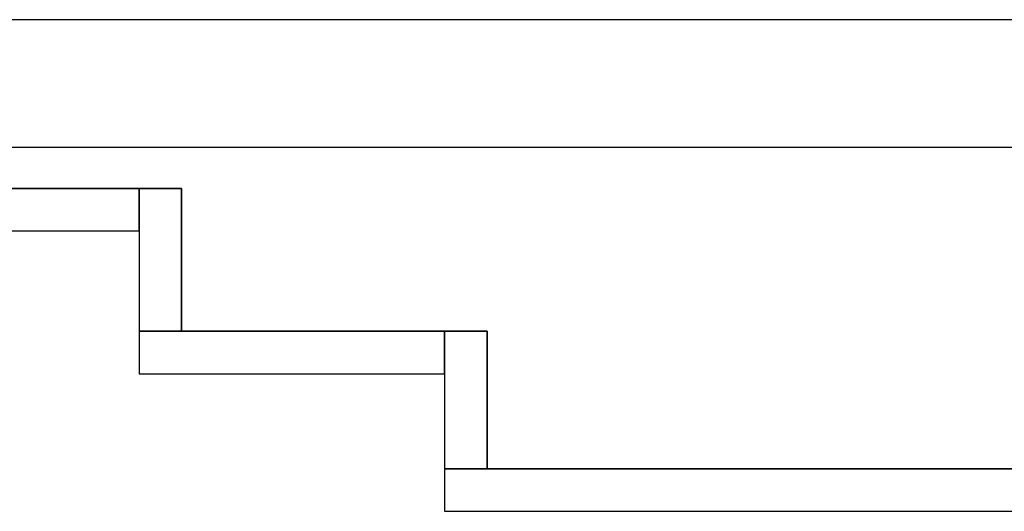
# Model space of a CAD drawing. Header units: metres. Extents: x 391.1 to 427.5, y 12.7 to 28.4.
# Tile 47 of 135: x 405.497 to 406.656, y 27.649 to 28.228. Entities that reach past the tile are written whole.
import ezdxf

# ---------------------------------------------------------------- set-up
doc = ezdxf.new("R2010")
doc.units = ezdxf.units.M
doc.layers.add('01_SUELOS', color=7, linetype='Continuous', lineweight=25, true_color=0x007f00)
doc.layers.add('A-WALL-____-MCUT', color=7, linetype='Continuous', lineweight=25)
doc.layers.add('A-WALL-____-OTLN', color=7, linetype='Continuous', lineweight=25)

# ---------------------------------------------------------------- blocks, each defined once
blk = doc.blocks.new('Family - Envans P1-154558-04_PCI_P1')
at = {"layer": 'A-WALL-____-MCUT', "color": 253, "true_color": 0xaaaaaa}
for p, q in [((0.168, 0.05), (0, 0.05)), ((0, 0.05), (0, 0)), ((0.168, 0), (0.168, 0.05)), ((0, 0), (0.168, 0))]:
    blk.add_line(p, q, dxfattribs=at)
at = {"layer": 'A-WALL-____-OTLN', "color": 253, "true_color": 0xaaaaaa}
for p, q in [((0.168, 0.05), (0, 0.05)), ((0, 0.05), (0, 0)), ((0.168, 0), (0.168, 0.05)), ((0, 0), (0.168, 0))]:
    blk.add_line(p, q, dxfattribs=at)
at = {"layer": 'A-WALL-____-OTLN', "color": 253, "lineweight": 18, "true_color": 0xaaaaaa}
blk.add_line((0, 0), (0.168, 0), dxfattribs=at)
blk = doc.blocks.new('Family - Envans P1-154635-04_PCI_P1')
at = {"layer": 'A-WALL-____-MCUT', "color": 253, "true_color": 0xaaaaaa}
for p, q in [((0.3598, 0.05), (0, 0.05)), ((0, 0.05), (0, 0)), ((0.3598, 0), (0.3598, 0.05)), ((0, 0), (0.3598, 0))]:
    blk.add_line(p, q, dxfattribs=at)
at = {"layer": 'A-WALL-____-OTLN', "color": 253, "true_color": 0xaaaaaa}
for p, q in [((0.3598, 0.05), (0, 0.05)), ((0, 0.05), (0, 0)), ((0.3598, 0), (0.3598, 0.05)), ((0, 0), (0.3598, 0))]:
    blk.add_line(p, q, dxfattribs=at)
at = {"layer": 'A-WALL-____-OTLN', "color": 253, "lineweight": 18, "true_color": 0xaaaaaa}
blk.add_line((0, 0), (0.3598, 0), dxfattribs=at)
blk = doc.blocks.new('Family - Envans P1-154711-04_PCI_P1')
at = {"layer": 'A-WALL-____-MCUT', "color": 253, "true_color": 0xaaaaaa}
for p, q in [((2.8904, 0.05), (0, 0.05)), ((0, 0.05), (0, 0)), ((0, 0), (2.8904, 0))]:
    blk.add_line(p, q, dxfattribs=at)
at = {"layer": 'A-WALL-____-OTLN', "color": 253, "true_color": 0xaaaaaa}
for p, q in [((2.8904, 0.05), (0, 0.05)), ((0, 0.05), (0, 0)), ((0, 0), (2.8904, 0))]:
    blk.add_line(p, q, dxfattribs=at)
at = {"layer": 'A-WALL-____-OTLN', "color": 253, "lineweight": 18, "true_color": 0xaaaaaa}
blk.add_line((0, 0), (2.8904, 0), dxfattribs=at)
blk = doc.blocks.new('Family - LONDR55-XX_ZZ-ARQ-CAA-M3D-Londres55-154745-04_PCI_P1')
at = {"layer": '01_SUELOS', "color": 9, "true_color": 0xaad4aa}
for p, q in [((1.2507, 2.1), (0, 2.1)), ((0, 2.1), (1.2507, 2.1)), ((1.2507, 1.932), (1.2507, 2.1)), ((1.2507, 2.1), (1.2507, 1.932)), ((1.6105, 1.932), (1.2507, 1.932)), ((1.2507, 1.932), (1.6105, 1.932)), ((1.6105, 1.77), (1.6105, 1.932)), ((1.6105, 1.932), (1.6105, 1.77)), ((4.4509, 1.77), (1.6105, 1.77)), ((1.6105, 1.77), (4.4509, 1.77))]:
    blk.add_line(p, q, dxfattribs=at)
blk = doc.blocks.new('Family - Envans P1-154761-04_PCI_P1')
at = {"layer": 'A-WALL-____-MCUT', "color": 253, "true_color": 0xaaaaaa}
for p, q in [((0.162, 0.05), (0, 0.05)), ((0, 0.05), (0, 0)), ((0.162, 0), (0.162, 0.05)), ((0, 0), (0.162, 0))]:
    blk.add_line(p, q, dxfattribs=at)
at = {"layer": 'A-WALL-____-OTLN', "color": 253, "true_color": 0xaaaaaa}
for p, q in [((0.162, 0.05), (0, 0.05)), ((0, 0.05), (0, 0)), ((0.162, 0), (0.162, 0.05)), ((0, 0), (0.162, 0))]:
    blk.add_line(p, q, dxfattribs=at)
at = {"layer": 'A-WALL-____-OTLN', "color": 253, "lineweight": 18, "true_color": 0xaaaaaa}
blk.add_line((0, 0), (0.162, 0), dxfattribs=at)
blk = doc.blocks.new('Family - Envans P1-154895-04_PCI_P1')
at = {"layer": 'A-WALL-____-MCUT', "color": 253, "true_color": 0xaaaaaa}
for p, q in [((25.5857, 0.15), (0.0311, 0.15)), ((0, 0), (25.556, 0))]:
    blk.add_line(p, q, dxfattribs=at)
at = {"layer": 'A-WALL-____-OTLN', "color": 253, "true_color": 0xaaaaaa}
for p, q in [((25.5857, 0.15), (0.0311, 0.15)), ((0, 0), (25.556, 0))]:
    blk.add_line(p, q, dxfattribs=at)
at = {"layer": 'A-WALL-____-OTLN', "color": 253, "lineweight": 18, "true_color": 0xaaaaaa}
blk.add_line((0, 0), (25.556, 0), dxfattribs=at)
blk = doc.blocks.new('Family - Envans P1-155189-04_PCI_P1')
at = {"layer": 'A-WALL-____-MCUT', "color": 253, "true_color": 0xaaaaaa}
for p, q in [((1.2007, 0.05), (0, 0.05)), ((0, 0.05), (0, 0)), ((1.2007, 0), (1.2007, 0.05)), ((0, 0), (1.2007, 0))]:
    blk.add_line(p, q, dxfattribs=at)
at = {"layer": 'A-WALL-____-OTLN', "color": 253, "true_color": 0xaaaaaa}
for p, q in [((1.2007, 0.05), (0, 0.05)), ((0, 0.05), (0, 0)), ((1.2007, 0), (1.2007, 0.05)), ((0, 0), (1.2007, 0))]:
    blk.add_line(p, q, dxfattribs=at)
at = {"layer": 'A-WALL-____-OTLN', "color": 253, "lineweight": 18, "true_color": 0xaaaaaa}
blk.add_line((0, 0), (1.2007, 0), dxfattribs=at)
blk = doc.blocks.new('LONDR55-XX_ZZ-ARQ-CAA-M3D-Londres55_ifc-1-04_PCI_P1')
at = {"layer": '01_SUELOS', "color": 253, "lineweight": 18, "true_color": 0xaaaaaa}
blk.add_blockref('Family - LONDR55-XX_ZZ-ARQ-CAA-M3D-Londres55-154745-04_PCI_P1', (404.4366, 25.9295), dxfattribs=at)
at = {"layer": 'A-WALL-____-OTLN', "color": 253, "lineweight": 18, "true_color": 0xaaaaaa}
for name, p, rotation in [('Family - Envans P1-154895-04_PCI_P1', (426.8464, 28.2282), 180), ('Family - Envans P1-154558-04_PCI_P1', (405.6373, 28.0295), 270), ('Family - Envans P1-154761-04_PCI_P1', (405.9971, 27.8615), 270)]:
    blk.add_blockref(name, p, dxfattribs=dict(at, rotation=rotation))
for name, p in [('Family - Envans P1-155189-04_PCI_P1', (404.4366, 27.9795)), ('Family - Envans P1-154635-04_PCI_P1', (405.6373, 27.8115)), ('Family - Envans P1-154711-04_PCI_P1', (405.9971, 27.6495))]:
    blk.add_blockref(name, p, dxfattribs=at)

msp = doc.modelspace()

# ---------------------------------------------------------------- block references
at = {"lineweight": 5}
msp.add_blockref('LONDR55-XX_ZZ-ARQ-CAA-M3D-Londres55_ifc-1-04_PCI_P1', (0, 0), dxfattribs=at)

doc.saveas('drawing.dxf')
